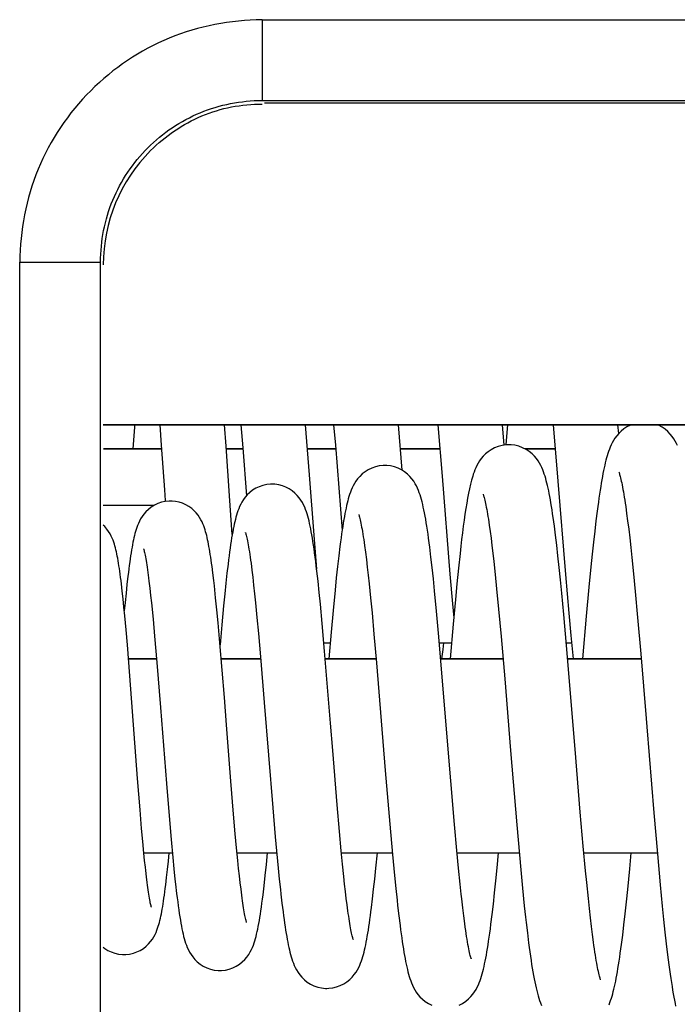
# Model space of a CAD drawing. Header units: millimetres. Extents: x 0 to 841, y 0 to 594.
# Tile 87 of 237: x 179.11 to 183.18, y 333.33 to 339.42. Entities that reach past the tile are written whole.
import ezdxf

# ---------------------------------------------------------------- set-up
doc = ezdxf.new("R2010")
doc.units = ezdxf.units.MM
doc.header["$LTSCALE"] = 46.255
doc.layers.get('0').update_dxf_attribs({"linetype": 'CONTINUOUS'})
doc.layers.add('1', color=7, linetype='CONTINUOUS')

msp = doc.modelspace()

# ---------------------------------------------------------------- linework, layer by layer
at = {"color": 9, "linetype": 'CONTINUOUS'}
for p, q in [((180.61166, 339.42086), (185.02942, 339.42086)), ((180.61166, 339.42086), (180.61166, 338.92093)), ((180.6097, 338.92093), (185.02942, 338.92093)), ((179.11189, 277.50707), (179.11189, 337.92109)), ((179.11189, 337.92109), (179.61182, 337.92109)), ((179.61182, 277.50707), (179.61182, 337.92109))]:
    msp.add_line(p, q, dxfattribs=at)
at = {"color": 7, "linetype": 'CONTINUOUS'}
for p, q in [((184.27942, 338.90333), (180.62703, 338.9036)), ((179.62907, 336.91408), (184.32942, 336.91408)), ((179.978, 336.91408), (179.98777, 336.78734)), ((180.38834, 336.78134), (180.37826, 336.91408)), ((180.48083, 336.91408), (180.49233, 336.77177)), ((180.90527, 336.60377), (180.88107, 336.91408)), ((181.05436, 336.91408), (181.06501, 336.78663)), ((181.4774, 336.63269), (181.45459, 336.91408)), ((181.69849, 336.91408), (181.72496, 336.59509)), ((182.10929, 336.78793), (182.09869, 336.91408)), ((182.12901, 336.91408), (182.11875, 336.79172)), ((182.41309, 336.91408), (182.4423, 336.56395)), ((182.81787, 336.85982), (182.81325, 336.91408)), ((182.87924, 336.91408), (182.87852, 336.90562)), ((179.9895, 336.76408), (179.62942, 336.76408)), ((179.98777, 336.78734), (180.00762, 336.51147)), ((180.41021, 336.47453), (180.38834, 336.78134)), ((180.49293, 336.76408), (180.38961, 336.76408)), ((180.49233, 336.77177), (180.51496, 336.47407)), ((181.06684, 336.76408), (180.89303, 336.76408)), ((181.06501, 336.78663), (181.10651, 336.25837)), ((181.71117, 336.76408), (181.46694, 336.76408)), ((182.42583, 336.76408), (182.23899, 336.76408)), ((180.93318, 336.22985), (180.90527, 336.60377)), ((181.72496, 336.59509), (181.77372, 335.98885)), ((182.4423, 336.56395), (182.48921, 335.98769)), ((180.42698, 336.23503), (180.41021, 336.47453)), ((179.94275, 336.41408), (179.62907, 336.41408)), ((182.8613, 336.40788), (182.8673, 336.36504)), ((182.8673, 336.36504), (182.87346, 336.31833)), ((182.01699, 336.29269), (182.02245, 336.25378)), ((182.42744, 336.2302), (182.42016, 336.28685)), ((182.67723, 336.31989), (182.66963, 336.25555)), ((182.87346, 336.31833), (182.87977, 336.26771)), ((180.94935, 336.01998), (180.93318, 336.22985)), ((182.02245, 336.25378), (182.02801, 336.2118)), ((182.43484, 336.1687), (182.42744, 336.2302)), ((182.66963, 336.25555), (182.66191, 336.18644)), ((182.87977, 336.26771), (182.88622, 336.21318)), ((181.24567, 336.16584), (181.25116, 336.12499)), ((181.65649, 336.09522), (181.64912, 336.15542)), ((182.02801, 336.2118), (182.03364, 336.1668)), ((182.03364, 336.1668), (182.03935, 336.11884)), ((182.44239, 336.10221), (182.43484, 336.1687)), ((182.66191, 336.18644), (182.65407, 336.11256)), ((182.88622, 336.21318), (182.89281, 336.15471)), ((182.89281, 336.15471), (182.89954, 336.09229)), ((181.08599, 336.10183), (181.07857, 336.03697)), ((181.25116, 336.12499), (181.25674, 336.08074)), ((181.66395, 336.03019), (181.65649, 336.09522)), ((182.03935, 336.11884), (182.04513, 336.068)), ((182.45009, 336.03063), (182.44239, 336.10221)), ((182.65407, 336.11256), (182.64611, 336.03416)), ((180.3071, 335.99654), (180.30191, 336.037)), ((180.54312, 336.05618), (180.54844, 336.01474)), ((181.07857, 336.03697), (181.07095, 335.96618)), ((181.25674, 336.08074), (181.26242, 336.03319)), ((181.26242, 336.03319), (181.26817, 335.98246)), ((182.04513, 336.068), (182.05391, 335.98647)), ((182.64611, 336.03416), (182.63399, 335.9086)), ((182.89954, 336.09229), (182.9099, 335.99117)), ((179.9047, 335.99941), (179.90895, 335.96712)), ((180.39421, 335.99532), (180.38743, 335.93364)), ((180.54844, 336.01474), (180.5539, 335.96951)), ((181.26817, 335.98246), (181.27399, 335.92867)), ((181.67152, 335.96019), (181.66395, 336.03019)), ((181.77372, 335.98885), (181.78931, 335.80592)), ((181.82648, 336.02569), (181.81684, 335.93016)), ((182.05391, 335.98647), (182.06283, 335.89884)), ((182.45796, 335.95388), (182.45009, 336.03063)), ((182.48921, 335.98769), (182.50995, 335.7468)), ((182.9099, 335.99117), (182.92059, 335.88101)), ((179.77569, 335.92561), (179.7699, 335.87167)), ((180.32427, 335.8435), (180.31652, 335.91606)), ((180.38743, 335.93364), (180.38048, 335.86652)), ((180.5539, 335.96951), (180.55947, 335.92054)), ((180.55947, 335.92054), (180.56517, 335.86784)), ((180.96516, 335.87599), (180.95788, 335.94483)), ((181.07095, 335.96618), (181.06314, 335.88957)), ((181.27399, 335.92867), (181.28282, 335.84261)), ((181.67924, 335.88486), (181.67152, 335.96019)), ((181.81684, 335.93016), (181.8074, 335.83163)), ((182.46599, 335.87201), (182.45796, 335.95388)), ((179.7517, 335.8364), (179.74658, 335.88385)), ((179.7699, 335.87167), (179.76403, 335.81379)), ((180.38048, 335.86652), (180.37335, 335.7939)), ((180.56517, 335.86784), (180.57098, 335.81149)), ((180.97253, 335.80232), (180.96516, 335.87599)), ((181.06314, 335.88957), (181.05118, 335.76486)), ((181.6912, 335.76102), (181.67924, 335.88486)), ((182.06283, 335.89884), (182.07492, 335.77302)), ((182.47833, 335.73986), (182.46599, 335.87201)), ((182.63399, 335.9086), (182.6176, 335.72835)), ((182.92059, 335.88101), (182.93537, 335.72003)), ((179.75686, 335.78567), (179.7517, 335.8364)), ((179.76403, 335.81379), (179.7591, 335.76275)), ((179.9268, 335.81062), (179.93666, 335.71117)), ((180.33187, 335.76726), (180.32427, 335.8435)), ((180.37335, 335.7939), (180.36232, 335.67485)), ((180.57098, 335.81149), (180.5799, 335.72019)), ((180.98373, 335.68354), (180.97253, 335.80232)), ((181.28282, 335.84261), (181.29177, 335.75045)), ((181.78931, 335.80592), (181.79708, 335.71897)), ((181.8074, 335.83163), (181.79361, 335.68007)), ((179.76207, 335.73172), (179.75686, 335.78567)), ((179.76996, 335.645), (179.76207, 335.73172)), ((180.33934, 335.68794), (180.33187, 335.76726)), ((181.05118, 335.76486), (181.03904, 335.63031)), ((181.29177, 335.75045), (181.30391, 335.61843)), ((181.70375, 335.62307), (181.6912, 335.76102)), ((182.07492, 335.77302), (182.09037, 335.60241)), ((182.49532, 335.54757), (182.47833, 335.73986)), ((182.50995, 335.7468), (182.52256, 335.60915)), ((182.6176, 335.72835), (182.59496, 335.46408)), ((179.93666, 335.71117), (179.94633, 335.60624)), ((180.35028, 335.5646), (180.33934, 335.68794)), ((180.36232, 335.67485), (180.35147, 335.55069)), ((180.5799, 335.72019), (180.58906, 335.621)), ((180.99877, 335.51305), (180.98373, 335.68354)), ((181.79361, 335.68007), (181.77502, 335.46408)), ((182.93537, 335.72003), (182.95478, 335.49657)), ((179.77795, 335.55178), (179.76996, 335.645)), ((179.94633, 335.60624), (179.96042, 335.44226)), ((180.58906, 335.621), (180.60168, 335.47702)), ((181.03904, 335.63031), (181.02479, 335.46408)), ((181.30391, 335.61843), (181.3195, 335.43929)), ((181.77911, 334.71032), (181.70375, 335.62307)), ((182.52256, 335.60915), (182.53678, 335.46408)), ((179.79974, 335.27698), (179.77795, 335.55178)), ((180.37801, 335.22485), (180.35028, 335.5646)), ((180.99437, 335.56408), (181.03329, 335.56408)), ((181.70893, 335.56408), (181.78351, 335.56408)), ((181.73113, 335.52348), (181.7354, 335.56408)), ((182.09037, 335.60241), (182.11259, 335.34202)), ((182.49389, 335.56408), (182.52686, 335.56408)), ((182.54812, 334.9069), (182.49532, 335.54757)), ((181.03525, 335.06652), (180.99877, 335.51305)), ((181.72455, 335.46408), (181.73113, 335.52348)), ((179.95859, 335.46408), (179.78513, 335.46408)), ((179.96042, 335.44226), (179.98279, 335.16362)), ((180.60278, 335.46408), (180.35877, 335.46408)), ((180.60168, 335.47702), (180.62496, 335.19509)), ((181.31738, 335.46408), (181.00293, 335.46408)), ((181.3195, 335.43929), (181.34906, 335.08053)), ((182.10232, 335.46408), (181.71751, 335.46408)), ((182.95752, 335.46408), (182.50243, 335.46408)), ((182.11259, 335.34202), (182.14892, 334.89697)), ((179.84122, 334.72417), (179.79974, 335.27698)), ((180.39106, 335.05741), (180.37801, 335.22485)), ((180.62496, 335.19509), (180.67765, 334.5418)), ((179.98279, 335.16362), (180.01944, 334.69404)), ((180.41839, 334.70812), (180.39106, 335.05741)), ((181.04868, 334.89793), (181.03525, 335.06652)), ((181.34906, 335.08053), (181.37379, 334.77474)), ((182.99201, 335.04394), (183.03542, 334.51221)), ((181.07614, 334.56157), (181.04868, 334.89793)), ((182.14892, 334.89697), (182.18692, 334.43851)), ((182.58039, 334.51668), (182.54812, 334.9069)), ((181.37379, 334.77474), (181.40154, 334.44257)), ((179.85657, 334.53035), (179.84122, 334.72417)), ((180.01944, 334.69404), (180.03799, 334.46808)), ((180.43521, 334.50365), (180.41839, 334.70812)), ((181.80209, 334.43874), (181.77911, 334.71032)), ((179.86634, 334.41476), (179.85657, 334.53035)), ((180.67765, 334.5418), (180.69311, 334.36305)), ((181.0904, 334.39698), (181.07614, 334.56157)), ((182.59891, 334.30474), (182.58039, 334.51668)), ((183.03542, 334.51221), (183.05731, 334.25722)), ((180.03799, 334.46808), (180.04865, 334.34614)), ((180.44593, 334.38088), (180.43521, 334.50365)), ((179.87346, 334.33537), (179.86634, 334.41476)), ((181.1014, 334.27719), (181.0904, 334.39698)), ((181.40154, 334.44257), (181.41838, 334.25392)), ((181.81648, 334.27885), (181.80209, 334.43874)), ((182.18692, 334.43851), (182.21198, 334.15845)), ((179.88041, 334.2623), (179.87346, 334.33537)), ((180.04865, 334.34614), (180.05904, 334.2345)), ((180.45377, 334.29598), (180.44593, 334.38088)), ((180.69311, 334.36305), (180.71125, 334.16928)), ((180.46146, 334.21723), (180.45377, 334.29598)), ((181.10945, 334.19436), (181.1014, 334.27719)), ((181.8269, 334.16958), (181.81648, 334.27885)), ((182.61308, 334.15183), (182.59891, 334.30474)), ((179.88024, 334.26408), (180.05622, 334.26408)), ((179.88497, 334.2171), (179.88041, 334.2623)), ((179.88946, 334.17474), (179.88497, 334.2171)), ((180.02619, 334.16049), (180.03172, 334.21366)), ((180.03172, 334.21366), (180.03671, 334.26408)), ((180.05904, 334.2345), (180.06585, 334.16574)), ((180.45684, 334.26408), (180.70215, 334.26408)), ((180.46652, 334.16818), (180.46146, 334.21723)), ((180.63835, 334.19288), (180.64535, 334.26408)), ((181.10266, 334.26408), (181.41745, 334.26408)), ((181.31562, 334.17017), (181.32474, 334.26408)), ((181.41838, 334.25392), (181.4308, 334.12357)), ((181.81787, 334.26408), (182.20227, 334.26408)), ((182.0659, 334.17108), (182.07471, 334.26408)), ((182.6026, 334.26408), (183.05671, 334.26408)), ((182.88597, 334.1651), (182.89511, 334.26408)), ((183.05731, 334.25722), (183.07467, 334.06675)), ((180.02072, 334.11104), (180.02619, 334.16049)), ((180.06585, 334.16574), (180.07261, 334.10138)), ((180.47152, 334.12197), (180.46652, 334.16818)), ((180.63113, 334.12348), (180.63835, 334.19288)), ((180.71125, 334.16928), (180.71814, 334.10121)), ((181.11733, 334.11757), (181.10945, 334.19436)), ((181.30863, 334.10175), (181.31562, 334.17017)), ((181.83701, 334.06967), (181.8269, 334.16958)), ((182.05802, 334.09154), (182.0659, 334.17108)), ((182.21198, 334.15845), (182.22293, 334.04468)), ((182.62, 334.08078), (182.61308, 334.15183)), ((182.87368, 334.0383), (182.88597, 334.1651)), ((179.90043, 334.08141), (179.89609, 334.11656)), ((180.47644, 334.07874), (180.47152, 334.12197)), ((180.62413, 334.06036), (180.63113, 334.12348)), ((180.71814, 334.10121), (180.72487, 334.03804)), ((181.12251, 334.06973), (181.11733, 334.11757)), ((181.3018, 334.03836), (181.30863, 334.10175)), ((181.4308, 334.12357), (181.43881, 334.04428)), ((182.05028, 334.01694), (182.05802, 334.09154)), ((180.48129, 334.03859), (180.47644, 334.07874)), ((180.48605, 334.0016), (180.48129, 334.03859)), ((181.12762, 334.02459), (181.12251, 334.06973)), ((181.13268, 333.98217), (181.12762, 334.02459)), ((181.29513, 333.97975), (181.3018, 334.03836)), ((181.43881, 334.04428), (181.44655, 333.97144)), ((181.84359, 334.0083), (181.83701, 334.06967)), ((182.22293, 334.04468), (182.23405, 333.93578)), ((182.63016, 333.98117), (182.62, 334.08078)), ((182.86568, 333.96004), (182.87368, 334.0383)), ((183.07467, 334.06675), (183.08751, 333.93428)), ((181.13767, 333.9425), (181.13268, 333.98217)), ((182.04267, 333.9473), (182.05028, 334.01694)), ((182.63679, 333.91951), (182.63016, 333.98117)), ((182.85784, 333.88683), (182.86568, 333.96004)), ((180.73473, 333.95187), (180.74119, 333.8997)), ((181.14261, 333.90561), (181.13767, 333.9425)), ((181.85943, 333.87331), (181.8532, 333.92414)), ((182.03518, 333.88261), (182.04267, 333.9473)), ((182.23405, 333.93578), (182.24155, 333.86649)), ((182.6433, 333.86172), (182.63679, 333.91951)), ((183.08751, 333.93428), (183.09596, 333.8516)), ((181.45773, 333.87354), (181.46494, 333.81522)), ((181.86552, 333.82672), (181.85943, 333.87331)), ((182.64969, 333.80784), (182.6433, 333.86172)), ((182.85015, 333.81864), (182.85784, 333.88683)), ((183.09596, 333.8516), (183.10429, 333.77379)), ((182.65594, 333.75787), (182.64969, 333.80784)), ((182.8426, 333.75539), (182.85015, 333.81864)), ((182.25287, 333.76851), (182.26045, 333.70774)), ((182.66206, 333.71186), (182.65594, 333.75787)), ((183.10429, 333.77379), (183.11251, 333.70102)), ((183.11251, 333.70102), (183.1206, 333.63344)), ((183.1206, 333.63344), (183.12855, 333.5711))]:
    msp.add_line(p, q, dxfattribs=at)
for points in [[(179.82298, 336.91408), (179.82175, 336.89784), (179.81202, 336.76408)], [(182.89683, 336.91408), (182.89053, 336.91172), (182.86915, 336.90085), (182.84991, 336.88833), (182.83275, 336.87447), (182.81799, 336.85996), (182.80555, 336.84536), (182.79495, 336.83082), (182.78586, 336.81644), (182.7781, 336.80245), (182.77141, 336.78886), (182.76546, 336.7754), (182.76016, 336.76214), (182.75539, 336.74904), (182.75094, 336.73572), (182.74673, 336.7221), (182.74275, 336.70823), (182.7389, 336.69382), (182.73514, 336.67881), (182.73147, 336.66322), (182.72784, 336.6469), (182.72425, 336.62979), (182.72068, 336.61189), (182.71713, 336.59312), (182.71357, 336.57344), (182.71002, 336.55284), (182.70646, 336.53125), (182.70289, 336.50865), (182.69929, 336.48502), (182.69568, 336.46031), (182.69204, 336.4345), (182.68838, 336.40757), (182.68469, 336.37951), (182.67723, 336.31989)], [(183.18219, 336.78499), (183.17565, 336.79865), (183.1681, 336.81268), (183.15931, 336.82705), (183.14908, 336.84159), (183.13697, 336.85636), (183.12243, 336.87126), (183.10536, 336.88564), (183.08608, 336.89872), (183.06438, 336.91023), (183.05455, 336.91408)], [(182.1382, 336.7904), (182.12319, 336.78984), (182.09786, 336.78636), (182.07317, 336.77985), (182.04972, 336.7706), (182.02852, 336.75934), (182.00977, 336.74665), (181.99327, 336.73284), (181.97911, 336.71848), (181.96715, 336.70406), (181.95697, 336.68974), (181.94823, 336.67556), (181.94072, 336.6617), (181.93422, 336.64816), (181.92839, 336.6346), (181.92309, 336.62088), (181.91825, 336.6071), (181.91767, 336.60534)], [(182.42016, 336.28685), (182.41657, 336.31341), (182.413, 336.33884), (182.40945, 336.36314), (182.40593, 336.38637), (182.40241, 336.40855), (182.39891, 336.42969), (182.39542, 336.44987), (182.39192, 336.4691), (182.38841, 336.4874), (182.38488, 336.50486), (182.38132, 336.5215), (182.37772, 336.53736), (182.37404, 336.55259), (182.37026, 336.5672), (182.36636, 336.58124), (182.36224, 336.59501), (182.35784, 336.60853), (182.35313, 336.62181), (182.34792, 336.63516), (182.34211, 336.64857), (182.33559, 336.66207), (182.32802, 336.67597), (182.31914, 336.69025), (182.30877, 336.70473), (182.2965, 336.71936), (182.28179, 336.73406), (182.26456, 336.74816), (182.24526, 336.76086), (182.2238, 336.77187), (182.20037, 336.78073), (182.17625, 336.78679), (182.15214, 336.78991), (182.13809, 336.7904)], [(181.37052, 336.66247), (181.36047, 336.66222), (181.33675, 336.65963), (181.31296, 336.65418), (181.28971, 336.64595), (181.26818, 336.6355), (181.24853, 336.62315), (181.23081, 336.6092), (181.21563, 336.59453), (181.20295, 336.57979), (181.19222, 336.56509), (181.18312, 336.5506), (181.17543, 336.53656), (181.16886, 336.52296), (181.16308, 336.50952), (181.15795, 336.49625), (181.15336, 336.48312), (181.1491, 336.4698), (181.14513, 336.45625), (181.14139, 336.44247), (181.13777, 336.42813), (181.13425, 336.41314), (181.1308, 336.39752), (181.1274, 336.38109), (181.12402, 336.3638), (181.12066, 336.34563), (181.11729, 336.32647), (181.11392, 336.30628), (181.11054, 336.28504), (181.10714, 336.26265), (181.1037, 336.23908), (181.10024, 336.2143), (181.09674, 336.18822), (181.0932, 336.16081), (181.08599, 336.10183)], [(181.64912, 336.15542), (181.64545, 336.18374), (181.64181, 336.21087), (181.63818, 336.23679), (181.63456, 336.26152), (181.63096, 336.28507), (181.62736, 336.30749), (181.62377, 336.32878), (181.62017, 336.34897), (181.61656, 336.36816), (181.61292, 336.38636), (181.60925, 336.40362), (181.6055, 336.42009), (181.60166, 336.43579), (181.5977, 336.45079), (181.59354, 336.46533), (181.58914, 336.47939), (181.58444, 336.4931), (181.57922, 336.50687), (181.57334, 336.52076), (181.56668, 336.53475), (181.5589, 336.54913), (181.54969, 336.56395), (181.53884, 336.57893), (181.52612, 336.59383), (181.51105, 336.6085), (181.49356, 336.6224), (181.4742, 336.63473), (181.45304, 336.64521), (181.43021, 336.65353), (181.40677, 336.65918), (181.3833, 336.66206), (181.37045, 336.66247)], [(181.91798, 336.60628), (181.91477, 336.59633), (181.90747, 336.57131), (181.90078, 336.54516), (181.89462, 336.51815), (181.88883, 336.49008), (181.8832, 336.4603), (181.87768, 336.4287), (181.87229, 336.39548), (181.86698, 336.36052), (181.86173, 336.32382), (181.85654, 336.28551), (181.85141, 336.24562), (181.84633, 336.20423), (181.84129, 336.16144), (181.83631, 336.11735), (181.82648, 336.02569)], [(182.81965, 336.62006), (182.8195, 336.62041), (182.82011, 336.61877), (182.82109, 336.61594), (182.82237, 336.61193), (182.82395, 336.60666), (182.82572, 336.60034), (182.82766, 336.59298), (182.82975, 336.58453), (182.83196, 336.57511), (182.83428, 336.56471), (182.83669, 336.55331), (182.83918, 336.54097), (182.84175, 336.52767), (182.84438, 336.51341), (182.84707, 336.4982), (182.84982, 336.48205), (182.85262, 336.46493), (182.85547, 336.44687), (182.85836, 336.42786), (182.8613, 336.40788)], [(180.67285, 336.54621), (180.66353, 336.54599), (180.64024, 336.54354), (180.61689, 336.53833), (180.59404, 336.53043), (180.57274, 336.5203), (180.55311, 336.50822), (180.53531, 336.49444), (180.51999, 336.47986), (180.50714, 336.46507), (180.49625, 336.45023), (180.48706, 336.4356), (180.47936, 336.42148), (180.47283, 336.40783), (180.46714, 336.39439), (180.46214, 336.3812), (180.4577, 336.36822), (180.4536, 336.35505), (180.44978, 336.34164), (180.4462, 336.32799), (180.44274, 336.31378), (180.43937, 336.29891), (180.43608, 336.2834), (180.43284, 336.26709), (180.42963, 336.24995), (180.42644, 336.23196), (180.42327, 336.21304), (180.4201, 336.19318), (180.41693, 336.17235), (180.41375, 336.15047), (180.41055, 336.12752), (180.40734, 336.10347), (180.4041, 336.07825), (180.40084, 336.05184), (180.39421, 335.99532)], [(180.94715, 336.03855), (180.94362, 336.06721), (180.94012, 336.0946), (180.93665, 336.1207), (180.9332, 336.14554), (180.92976, 336.16914), (180.92634, 336.19154), (180.92294, 336.21275), (180.91954, 336.23283), (180.91613, 336.25186), (180.9127, 336.26985), (180.90925, 336.28688), (180.90573, 336.30311), (180.90214, 336.31854), (180.89844, 336.33327), (180.89452, 336.34762), (180.89034, 336.36162), (180.88585, 336.37532), (180.88083, 336.38912), (180.87513, 336.40309), (180.86863, 336.4172), (180.86102, 336.43167), (180.85197, 336.4466), (180.84128, 336.4617), (180.82886, 336.47653), (180.81445, 336.49089), (180.79788, 336.50444), (180.77946, 336.51661), (180.75932, 336.5271), (180.73749, 336.53565), (180.71428, 336.54189), (180.68996, 336.54547), (180.67278, 336.54621)], [(180.00762, 336.51147), (180.01226, 336.44505), (180.01269, 336.43894)], [(181.97976, 336.48328), (181.97964, 336.48358), (181.97968, 336.48345), (181.9803, 336.48175), (181.98126, 336.47884), (181.98253, 336.47476), (181.98407, 336.46941), (181.9858, 336.46301), (181.98768, 336.45556), (181.98972, 336.44703), (181.99187, 336.43754), (181.99411, 336.42709), (181.99644, 336.41565), (181.99884, 336.40331), (182.0013, 336.39008), (182.00382, 336.37593), (182.00638, 336.36094), (182.00899, 336.34511), (182.01162, 336.32844), (182.01429, 336.31096), (182.01699, 336.29269)], [(180.04518, 336.44161), (180.03574, 336.44139), (180.01258, 336.43893), (179.98944, 336.43375), (179.96685, 336.42594), (179.94574, 336.41592), (179.92622, 336.40391), (179.90848, 336.39018), (179.8932, 336.3756), (179.88032, 336.36071), (179.86941, 336.3457), (179.86029, 336.33099), (179.85277, 336.31692), (179.84646, 336.30345), (179.84104, 336.29032), (179.83636, 336.27764), (179.83227, 336.26535), (179.82851, 336.25293), (179.82502, 336.24033), (179.82177, 336.22758), (179.81864, 336.21435), (179.8156, 336.20056), (179.81265, 336.18625), (179.80975, 336.17124), (179.80688, 336.15548), (179.80403, 336.13897), (179.8012, 336.12164), (179.79838, 336.10345), (179.79556, 336.08439), (179.79274, 336.06445), (179.78991, 336.04362), (179.78709, 336.02188), (179.78425, 335.99922), (179.78141, 335.97563), (179.77569, 335.92561)], [(180.30191, 336.037), (180.29923, 336.05687), (180.29655, 336.07594), (180.29387, 336.09424), (180.29119, 336.11176), (180.2885, 336.12852), (180.2858, 336.14457), (180.28309, 336.15991), (180.28036, 336.17456), (180.27758, 336.18864), (180.27475, 336.20212), (180.27187, 336.21506), (180.26886, 336.22764), (180.26574, 336.23983), (180.26245, 336.25169), (180.25888, 336.26357), (180.25496, 336.27546), (180.25064, 336.28739), (180.24567, 336.29972), (180.23988, 336.31253), (180.23314, 336.32571), (180.22516, 336.33934), (180.21563, 336.35343), (180.20437, 336.36767), (180.19126, 336.38162), (180.17595, 336.39512), (180.15845, 336.40771), (180.13947, 336.41861), (180.11925, 336.42762), (180.09787, 336.43458), (180.07611, 336.43919), (180.05442, 336.44139), (180.04513, 336.44161)], [(181.21009, 336.35741), (181.20978, 336.35813), (181.20942, 336.35899), (181.20977, 336.35805), (181.21054, 336.35573), (181.21166, 336.35209), (181.21312, 336.34702), (181.21477, 336.34079), (181.21661, 336.33344), (181.2186, 336.3249), (181.22072, 336.31533), (181.22293, 336.30474), (181.22523, 336.29309), (181.2276, 336.28048), (181.23004, 336.26691), (181.23254, 336.25236), (181.23508, 336.23689), (181.23767, 336.22049), (181.2403, 336.20316), (181.24297, 336.18494), (181.24567, 336.16584)], [(179.73896, 335.94885), (179.73642, 335.9689), (179.73389, 335.98814), (179.73136, 336.00656), (179.72882, 336.02419), (179.72628, 336.04104), (179.72373, 336.0571), (179.72116, 336.07242), (179.71857, 336.08706), (179.71594, 336.10102), (179.71327, 336.11436), (179.7105, 336.12723), (179.70764, 336.13962), (179.70466, 336.1516), (179.70143, 336.1635), (179.69793, 336.1753), (179.69409, 336.18705), (179.68965, 336.19926), (179.68444, 336.21202), (179.67833, 336.22521), (179.67099, 336.23901), (179.66204, 336.25351), (179.65129, 336.26835), (179.63863, 336.28301), (179.62907, 336.29216)], [(180.50999, 336.24391), (180.50958, 336.24487), (180.509, 336.24632), (180.50914, 336.24592), (180.50973, 336.24411), (180.51071, 336.24088), (180.51204, 336.23614), (180.51358, 336.2302), (180.5153, 336.2231), (180.51719, 336.21477), (180.5192, 336.20539), (180.5213, 336.19497), (180.52349, 336.18348), (180.52576, 336.17099), (180.52809, 336.15752), (180.53048, 336.14304), (180.53292, 336.1276), (180.53541, 336.11119), (180.53794, 336.0938), (180.54051, 336.07547), (180.54312, 336.05618)], [(179.87824, 336.14588), (179.8782, 336.146), (179.87839, 336.14542), (179.87899, 336.14348), (179.87996, 336.14007), (179.88116, 336.13549), (179.88256, 336.12976), (179.88415, 336.12282), (179.88587, 336.11484), (179.88769, 336.10584), (179.88961, 336.09577), (179.89161, 336.08475), (179.89367, 336.07278), (179.8958, 336.05985), (179.89797, 336.04604), (179.90017, 336.03135), (179.90242, 336.01578), (179.9047, 335.99941)], [(180.95788, 335.94483), (180.95427, 335.97734), (180.94715, 336.03855)], [(180.31652, 335.91606), (180.31258, 335.95077), (180.30709, 335.99658)], [(179.74658, 335.88385), (179.74404, 335.90632), (179.73896, 335.94885)], [(179.90896, 335.96706), (179.91171, 335.94509), (179.91677, 335.90257), (179.9218, 335.85767), (179.9268, 335.81062)], [(182.95478, 335.49657), (182.98776, 335.09648), (182.99201, 335.04394)], [(179.89609, 334.11656), (179.89169, 334.15462), (179.88946, 334.17474)], [(179.75754, 333.63447), (179.76949, 333.63483), (179.79228, 333.63752), (179.81499, 333.64284), (179.83711, 333.65069), (179.8578, 333.66067), (179.87696, 333.67259), (179.8944, 333.68617), (179.90943, 333.70059), (179.92213, 333.71532), (179.93291, 333.73018), (179.94191, 333.74474), (179.94933, 333.75865), (179.95554, 333.77197), (179.96087, 333.78491), (179.96544, 333.79737), (179.96942, 333.80942), (179.97306, 333.82154), (179.97643, 333.8338), (179.97956, 333.84616), (179.98256, 333.85896), (179.98547, 333.87227), (179.98829, 333.88606), (179.99106, 333.90051), (179.99379, 333.91565), (179.9965, 333.93149), (179.9992, 333.94811), (180.00188, 333.96554), (180.00457, 333.98378), (180.00725, 334.00285), (180.00993, 334.02278), (180.01262, 334.04356), (180.01532, 334.0652), (180.02072, 334.11104)], [(179.92668, 333.92775), (179.92663, 333.92791), (179.92619, 333.92936), (179.92536, 333.9323), (179.9243, 333.93639), (179.92303, 333.94162), (179.92158, 333.94806), (179.92001, 333.95551), (179.91833, 333.96395), (179.91655, 333.97344), (179.9147, 333.98385), (179.91279, 333.99517), (179.91082, 334.00743), (179.90881, 334.02056), (179.90676, 334.03453), (179.90468, 334.04936), (179.90256, 334.065), (179.90043, 334.08141)], [(180.07261, 334.10138), (180.07597, 334.07086), (180.08266, 334.01322)], [(180.35021, 333.5357), (180.36136, 333.53602), (180.38423, 333.53862), (180.40734, 333.54394), (180.4301, 333.55196), (180.45144, 333.56228), (180.47121, 333.57467), (180.48924, 333.58889), (180.50474, 333.60402), (180.51779, 333.6195), (180.52887, 333.63516), (180.5381, 333.65049), (180.54568, 333.6651), (180.55204, 333.6791), (180.55757, 333.69288), (180.5624, 333.70638), (180.56669, 333.71966), (180.57068, 333.73325), (180.57445, 333.74728), (180.57802, 333.76172), (180.58148, 333.77682), (180.58486, 333.79268), (180.58816, 333.80928), (180.59143, 333.82673), (180.59465, 333.84504), (180.59785, 333.86424), (180.60105, 333.88449), (180.60426, 333.90584), (180.60748, 333.92829), (180.61073, 333.95199), (180.61402, 333.97699), (180.61734, 334.00331), (180.62413, 334.06036)], [(180.72487, 334.03804), (180.72818, 334.00823), (180.73473, 333.95187)], [(180.08266, 334.01322), (180.08599, 333.98611), (180.08931, 333.96018), (180.09262, 333.93543), (180.09592, 333.91186), (180.09922, 333.88944), (180.10251, 333.86818), (180.10581, 333.84803), (180.10912, 333.82893), (180.11244, 333.81086), (180.1158, 333.79377), (180.11923, 333.77751), (180.12274, 333.76205), (180.12635, 333.74733), (180.13016, 333.73306), (180.1342, 333.71928), (180.13853, 333.70585), (180.14339, 333.69228), (180.14892, 333.67849), (180.15527, 333.66453), (180.1628, 333.65005), (180.17189, 333.63495), (180.18274, 333.61959), (180.19555, 333.60434), (180.21076, 333.58938), (180.22848, 333.57527), (180.24807, 333.56284), (180.2694, 333.55238), (180.29234, 333.54417), (180.31594, 333.53867), (180.33964, 333.53599), (180.35027, 333.5357)], [(180.51594, 333.83406), (180.5157, 333.83479), (180.51496, 333.83721), (180.51386, 333.8411), (180.51254, 333.84613), (180.51104, 333.85225), (180.50937, 333.85955), (180.50758, 333.86785), (180.5057, 333.87711), (180.50372, 333.88738), (180.50168, 333.89857), (180.49958, 333.91066), (180.49742, 333.92367), (180.49522, 333.93755), (180.49298, 333.95229), (180.4907, 333.9679), (180.48839, 333.98434), (180.48605, 334.0016)], [(181.01287, 333.42527), (181.02519, 333.42565), (181.0486, 333.42847), (181.07219, 333.43411), (181.09532, 333.44252), (181.11678, 333.45319), (181.13641, 333.46578), (181.15415, 333.48004), (181.16933, 333.49507), (181.18203, 333.51023), (181.19278, 333.52539), (181.20184, 333.54029), (181.20941, 333.55463), (181.21584, 333.56845), (181.22147, 333.58207), (181.22642, 333.59542), (181.23084, 333.60855), (181.23495, 333.62192), (181.23881, 333.63561), (181.24246, 333.64958), (181.246, 333.66413), (181.24944, 333.67933), (181.25281, 333.69515), (181.25613, 333.71175), (181.25942, 333.72915), (181.26268, 333.74738), (181.26593, 333.76647), (181.26917, 333.78646), (181.2724, 333.80735), (181.27563, 333.82915), (181.27886, 333.85183), (181.28208, 333.87543), (181.28532, 333.90001), (181.28857, 333.92556), (181.29513, 333.97975)], [(181.44655, 333.97144), (181.45033, 333.93734), (181.45773, 333.87354)], [(181.8532, 333.92414), (181.84682, 333.9792), (181.84359, 334.0083)], [(180.74119, 333.8997), (180.74441, 333.87505), (180.74763, 333.85137), (180.75084, 333.82862), (180.75405, 333.80677), (180.75727, 333.78584), (180.7605, 333.76582), (180.76373, 333.7467), (180.76698, 333.72847), (180.77026, 333.71106), (180.77356, 333.69446), (180.77692, 333.67864), (180.78035, 333.66344), (180.78388, 333.64888), (180.78753, 333.6349), (180.79139, 333.62119), (180.79551, 333.60779), (180.79995, 333.59462), (180.80493, 333.58122), (180.8106, 333.56755), (180.81709, 333.55366), (180.82475, 333.53926), (180.83392, 333.5243), (180.8448, 333.50908), (180.85769, 333.49388), (180.8731, 333.47884), (180.89112, 333.4646), (180.91103, 333.45209), (180.93275, 333.44158), (180.9561, 333.43338), (180.97989, 333.42801), (181.00346, 333.4255), (181.01294, 333.42527)], [(181.17509, 333.72893), (181.17541, 333.72817), (181.17581, 333.72719), (181.17553, 333.72797), (181.17485, 333.73004), (181.17383, 333.73337), (181.17251, 333.73805), (181.17099, 333.74383), (181.1693, 333.75067), (181.16746, 333.75863), (181.16551, 333.76755), (181.16346, 333.77744), (181.16133, 333.78831), (181.15914, 333.80006), (181.15689, 333.81269), (181.15458, 333.82621), (181.15224, 333.84054), (181.14987, 333.85566), (181.14747, 333.87158), (181.14505, 333.88824), (181.14261, 333.90561)], [(181.83107, 333.32169), (181.85252, 333.3327), (181.87188, 333.34547), (181.88921, 333.35971), (181.904, 333.37459), (181.91634, 333.38945), (181.92678, 333.4042), (181.93568, 333.41874), (181.94323, 333.43286), (181.94972, 333.44658), (181.95548, 333.46019), (181.96061, 333.47369), (181.96525, 333.4871), (181.96958, 333.5008), (181.97366, 333.51484), (181.97753, 333.52922), (181.98129, 333.54423), (181.98497, 333.55997), (181.98858, 333.57641), (181.99215, 333.5937), (181.9957, 333.61191), (181.99923, 333.63103), (182.00276, 333.65116), (182.00629, 333.67232), (182.00983, 333.69454), (182.01338, 333.71788), (182.01695, 333.74236), (182.02055, 333.768), (182.02417, 333.79483), (182.02781, 333.82287), (182.03518, 333.88261)], [(182.24155, 333.86649), (182.24531, 333.83296), (182.25287, 333.76851)], [(181.46494, 333.81522), (181.46849, 333.78798), (181.47201, 333.76195), (181.4755, 333.73712), (181.47897, 333.71337), (181.48243, 333.69067), (181.48588, 333.66903), (181.48934, 333.64834), (181.4928, 333.62857), (181.49629, 333.60972), (181.4998, 333.59174), (181.50334, 333.57461), (181.50692, 333.55829), (181.51059, 333.54265), (181.51434, 333.5277), (181.51822, 333.51336), (181.52231, 333.49935), (181.52666, 333.48564), (181.53133, 333.47221), (181.53652, 333.4587), (181.54232, 333.44508), (181.54887, 333.43136), (181.55651, 333.41723), (181.56551, 333.40269), (181.57608, 333.38796), (181.58859, 333.37312), (181.60361, 333.35828), (181.62118, 333.34411), (181.6408, 333.33147), (181.66247, 333.32064)], [(181.90526, 333.60989), (181.90556, 333.6092), (181.90581, 333.6086), (181.90533, 333.60991), (181.90441, 333.61268), (181.90311, 333.61691), (181.90147, 333.6227), (181.89961, 333.62976), (181.89756, 333.63805), (181.89535, 333.64765), (181.89301, 333.65839), (181.89058, 333.67026), (181.88804, 333.68329), (181.88543, 333.69742), (181.88275, 333.71264), (181.88, 333.72897), (181.8772, 333.74638), (181.87435, 333.76485), (181.87145, 333.78441), (181.86851, 333.80503), (181.86552, 333.82672)], [(182.75813, 333.32367), (182.76342, 333.33698), (182.76822, 333.35023), (182.77269, 333.36371), (182.77689, 333.37744), (182.78086, 333.39143), (182.7847, 333.40598), (182.78845, 333.42114), (182.79211, 333.4369), (182.79573, 333.45343), (182.79931, 333.47078), (182.80287, 333.48894), (182.80642, 333.50801), (182.80997, 333.52802), (182.81353, 333.54899), (182.81709, 333.57097), (182.82066, 333.59398), (182.82426, 333.61805), (182.82787, 333.64322), (182.83151, 333.66953), (182.83518, 333.69697), (182.8426, 333.75539)], [(179.62907, 333.67973), (179.63791, 333.67281), (179.65722, 333.66075), (179.67817, 333.65063), (179.70064, 333.6427), (179.72382, 333.63735), (179.7472, 333.63474), (179.75759, 333.63447)], [(182.26045, 333.70774), (182.26424, 333.67884), (182.26803, 333.65094), (182.27183, 333.62409), (182.27563, 333.5983), (182.27943, 333.57356), (182.28324, 333.54988), (182.28705, 333.52726), (182.29088, 333.50567), (182.29473, 333.48507), (182.29861, 333.46547), (182.30252, 333.44681), (182.30651, 333.42896), (182.31058, 333.41194), (182.31476, 333.39568), (182.31915, 333.3799), (182.32376, 333.36462), (182.32866, 333.34977), (182.33406, 333.33493), (182.34009, 333.32004)], [(182.7059, 333.47829), (182.70606, 333.47794), (182.70598, 333.47814), (182.70524, 333.48018), (182.70412, 333.48355), (182.70268, 333.48822), (182.70095, 333.49426), (182.69903, 333.50145), (182.69695, 333.50974), (182.69472, 333.5192), (182.69238, 333.5297), (182.68994, 333.54123), (182.68741, 333.55382), (182.68481, 333.56741), (182.68215, 333.58198), (182.67942, 333.59758), (182.67664, 333.61415), (182.67382, 333.63171), (182.67094, 333.65027), (182.66802, 333.66981), (182.66506, 333.69034), (182.66206, 333.71186)], [(183.12855, 333.5711), (183.13247, 333.54187), (183.13636, 333.5139), (183.14022, 333.48719), (183.14404, 333.46171), (183.14784, 333.43741), (183.15162, 333.41428), (183.15537, 333.39227), (183.15912, 333.37133), (183.16285, 333.35143), (183.16658, 333.33253), (183.17033, 333.31452)]]:
    msp.add_lwpolyline(points, dxfattribs=at)
msp.add_ellipse((180.6293, 337.90345), major_axis=(0.77363, -0.63424), ratio=0.9996118, start_param=3.0428714, end_param=3.8281173, dxfattribs=at)
at = {"color": 9, "linetype": 'CONTINUOUS'}
for points, knots in [([(180.61166, 339.42086), (180.4166, 339.41772), (180.02178, 339.34487), (179.52453, 339.00821), (179.18791, 338.51096), (179.11498, 338.11615), (179.11189, 337.92109)], [0, 0, 0, 0, 0.2500269, 0.500003, 0.7499764, 1, 1, 1, 1]), ([(179.90475, 338.628), (179.99649, 338.72011), (180.21897, 338.86915), (180.48159, 338.92095), (180.61166, 338.92093)], [0, 0, 0, 0, 0.4998537, 1, 1, 1, 1]), ([(179.61229, 337.92109), (179.61215, 338.05107), (179.66341, 338.31391), (179.81298, 338.53585), (179.90475, 338.628)], [0, 0, 0, 0, 0.4998641, 1, 1, 1, 1])]:
    msp.add_open_spline(points, degree=3, knots=knots, dxfattribs=at)
at = {"color": 7, "linetype": 'CONTINUOUS'}
msp.add_open_spline([(179.92192, 338.61083), (180.01202, 338.70091), (180.17524, 338.81209), (180.42055, 338.88785), (180.54901, 338.89797), (180.61295, 338.89821)], degree=3, knots=[0, 0, 0, 0, 0.4991526, 0.7494606, 1, 1, 1, 1], dxfattribs=at)
at = {"layer": '1', "color": 1, "linetype": 'CONTINUOUS'}
for p, q in [((184.32942, 336.91408), (179.62907, 336.91408)), ((179.62942, 336.76408), (179.9895, 336.76408)), ((180.38961, 336.76408), (180.49293, 336.76408)), ((180.89303, 336.76408), (181.06684, 336.76408)), ((181.46694, 336.76408), (181.71117, 336.76408)), ((182.23899, 336.76408), (182.42583, 336.76408)), ((180.99437, 335.56408), (181.03329, 335.56408)), ((181.70893, 335.56408), (181.78351, 335.56408)), ((182.49389, 335.56408), (182.52686, 335.56408)), ((179.78513, 335.46408), (179.95859, 335.46408)), ((180.35877, 335.46408), (180.60278, 335.46408)), ((181.00293, 335.46408), (181.31738, 335.46408)), ((181.71751, 335.46408), (182.10232, 335.46408)), ((182.50243, 335.46408), (182.95752, 335.46408)), ((179.88024, 334.26408), (180.05622, 334.26408)), ((180.45684, 334.26408), (180.70215, 334.26408)), ((181.10266, 334.26408), (181.41745, 334.26408)), ((181.81787, 334.26408), (182.20227, 334.26408)), ((182.6026, 334.26408), (183.05671, 334.26408))]:
    msp.add_line(p, q, dxfattribs=at)

doc.saveas('drawing.dxf')
